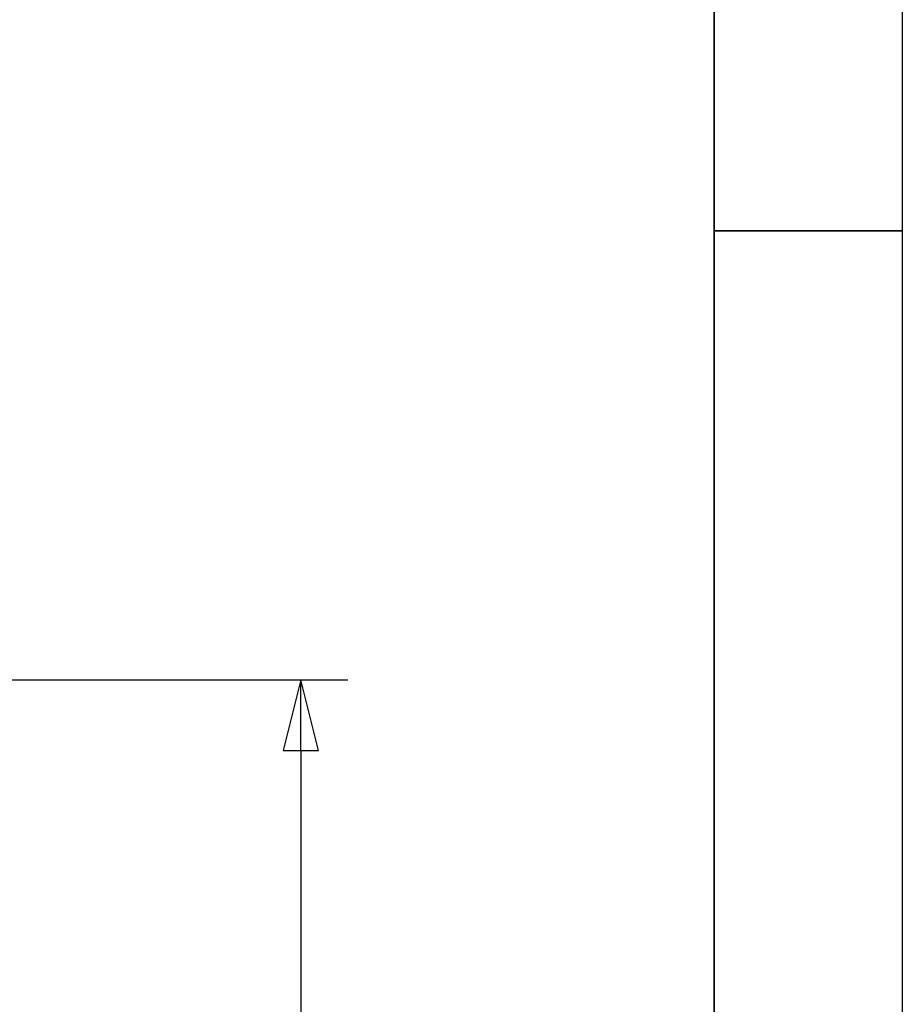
# Paper-space layout 'SHEET_3' of a CAD drawing. Header units: inches. Extents: x 3 to 360, y 8 to 227.
# Tile 84 of 117: x 335 to 360, y 95 to 123. Entities that reach past the tile are written whole.
import ezdxf

# ---------------------------------------------------------------- set-up
doc = ezdxf.new("R2010")
doc.units = ezdxf.units.IN
doc.header["$LTSCALE"] = 10.666667
doc.header["$MEASUREMENT"] = 0
doc.layers.get('0').update_dxf_attribs({"lineweight": 25})
doc.layers.get('DEFPOINTS').update_dxf_attribs({"lineweight": 25})
doc.layers.add('BORDER', color=7, linetype='Continuous', lineweight=25)
doc.layers.add('DIMEN', color=7, linetype='Continuous', lineweight=25)
doc.styles.get("Standard").update_dxf_attribs({"font": 'arial.ttf'})
doc.dimstyles.new('DEFAULT-ANSI', dxfattribs={"dimscale": 10.666667, "dimtxt": 0.125, "dimasz": 0.1875, "dimexe": 0.125, "dimexo": 0.0625, "dimgap": 0.031496, "dimtad": 0, "dimtih": 1, "dimtoh": 1, "dimrnd": 1e-08, "dimzin": 4, "dimdsep": 46, "dimtxsty": 'Standard', "dimblk": 'Filled-1', "dimcen": 0.09, "dimdle": 0.393701, "dimclrd": 256, "dimclre": 256, "dimclrt": 256, "dimadec": 0, "dimazin": 1, "dimtfac": 1.504, "dimtofl": 0, "dimtmove": 0, "dimatfit": 3, "dimldrblk": 'Filled-1', "dimfxl": 1, "dimtolj": 1, "dimtzin": 4, "dimlwd": 25, "dimlwe": 25, "dimarcsym": 0})

# ---------------------------------------------------------------- blocks, each defined once
blk = doc.blocks.new('Borders ProEnergy ANSI-D')
at = {"layer": 'BORDER', "lineweight": 35}
for p, q in [((33.25, 20.75), (33.25, 1.25)), ((33.25, 11), (33.75, 11))]:
    blk.add_line(p, q, dxfattribs=at)
at = {"layer": 'DEFPOINTS'}
blk.add_line((33.75, 21.25), (33.75, 0.75), dxfattribs=at)
blk = doc.blocks.new('Filled-1')
at = {"color": 0}
for p, q in [((0, 0), (-1, 0.25)), ((-1, 0.25), (-1, -0.25)), ((-1, 0), (0, 0)), ((-1, -0.25), (0, 0))]:
    blk.add_line(p, q, dxfattribs=at)
at = {"color": 0, "flags": 128}
blk.add_lwpolyline([(-1, -0.25), (0, 0), (-1, 0.25), (-1, -0.25)], dxfattribs=at)
at = {"color": 0}
blk.add_solid([(-1, -0.25), (0, 0), (-1, 0.25), (-1, -0.25)], dxfattribs=at)
blk = doc.blocks.new('*D59')
at = {"layer": 'DEFPOINTS', "color": 0, "linetype": 'Continuous'}
for p in [(327.321, 104.6), (342.952, 104.6), (326.575, 55.677)]:
    blk.add_point(p, dxfattribs=at)
at = {"layer": 'DIMEN', "linetype": 'Continuous', "lineweight": 25}
for p, q in [((327.988, 104.6), (344.285, 104.6)), ((342.952, 102.6), (342.952, 81.155)), ((342.952, 57.677), (342.952, 79.122)), ((327.242, 55.677), (344.285, 55.677))]:
    blk.add_line(p, q, dxfattribs=at)
at = {"layer": 'DIMEN', "linetype": 'Continuous', "lineweight": 25, "xscale": 2, "yscale": 2, "zscale": 2}
for p, rotation in [((342.952, 104.6), 90), ((342.952, 55.677), 270)]:
    blk.add_blockref('Filled-1', p, dxfattribs=dict(at, rotation=rotation))
at = {"layer": 'DIMEN', "linetype": 'Continuous', "lineweight": 25, "insert": (340.682, 80.819), "char_height": 1.3333, "attachment_point": 1}
blk.add_mtext('\\A1;48.92', dxfattribs=at)

psp = doc.layouts.new('SHEET_3')

# ---------------------------------------------------------------- block references
at = {"xscale": 10.66666666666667, "yscale": 10.66666666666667, "zscale": 10.66666666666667}
psp.add_blockref('Borders ProEnergy ANSI-D', (0, 0), dxfattribs=at)

# ---------------------------------------------------------------- dimensions: what is measured, and where the dimension line sits
at = {"layer": 'DIMEN', "linetype": 'Continuous', "lineweight": 25}
dim = psp.add_linear_dim(base=(342.952, 104.6), p1=(326.575, 55.677), p2=(327.321, 104.6), angle=90, dimstyle='DEFAULT-ANSI', override={"dimdec": 2, "dimtp": 0, "dimtm": 0, "dimtdec": 2, "dimatfit": 1}, dxfattribs=at)
dim.commit()
dim.dimension.update_dxf_attribs({"geometry": '*D59', "text_midpoint": (342.952, 80.139), "dimtype": 160})

doc.saveas('drawing.dxf')
